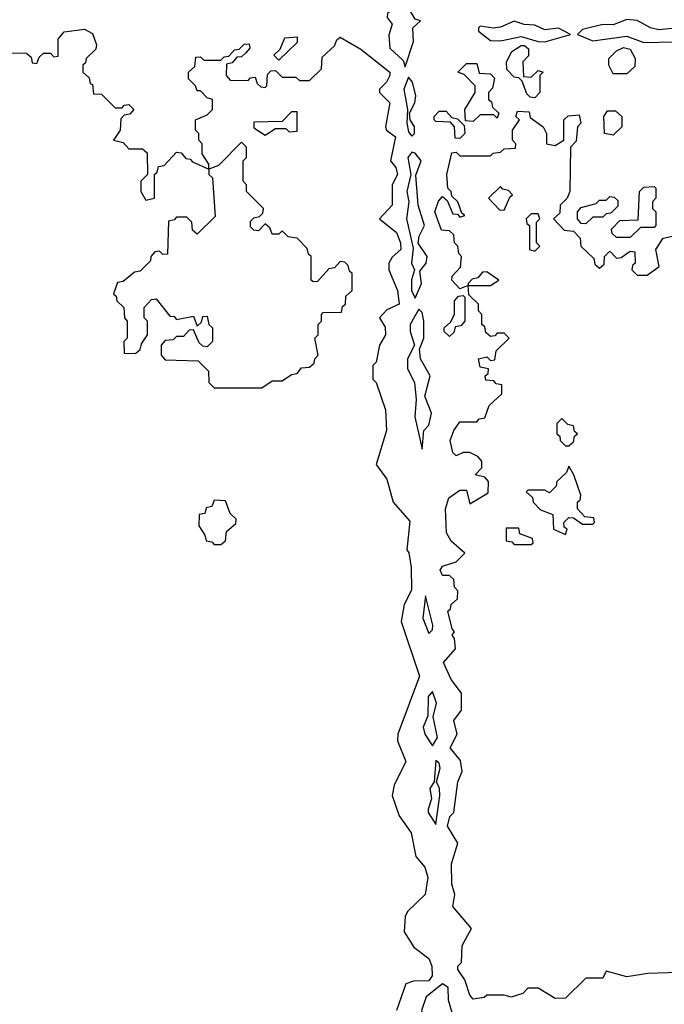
# Model space of a CAD drawing. Extents: x 2889633 to 3052318, y 540750 to 918690.
# Tile 201 of 256: x 2915925 to 2917815, y 731353 to 734239. Entities that reach past the tile are written whole.
import ezdxf

# ---------------------------------------------------------------- set-up
doc = ezdxf.new("R2010")
doc.units = 0

msp = doc.modelspace()

# ---------------------------------------------------------------- linework, layer by layer
at = {"layer": '0CON02XD'}
for points in [[(2917055, 734100), (2917080, 734175), (2917077.5, 734215), (2917100, 734235), (2917085, 734240), (2917055, 734290), (2917045, 734292.5), (2917003.6, 734256.4), (2917002.5, 734245), (2917016.7, 734225), (2917007, 734193), (2917010, 734155), (2917049.3, 734119.3), (2917055, 734100)], [(2917465, 734174), (2917540, 734195), (2917505, 734213.3), (2917465, 734209.2), (2917435, 734222.5), (2917404.1, 734224.1), (2917375, 734233.8), (2917335, 734216.7), (2917313.3, 734213.3), (2917275, 734220), (2917270, 734215), (2917270, 734205), (2917305, 734177.5), (2917335, 734176.7), (2917395, 734189.2), (2917445, 734174.2), (2917465, 734174)], [(2917905, 734220), (2917798.8, 734208.8), (2917774.2, 734214.2), (2917735, 734236), (2917705, 734238.8), (2917665, 734223.8), (2917635, 734224.2), (2917575, 734210), (2917560, 734195), (2917605, 734176.7), (2917705, 734190), (2917755, 734172), (2917843.6, 734173.6)], [(2915881.7, 734141.7), (2915945, 734140), (2915958.3, 734128.3), (2915961.7, 734111.7), (2915975, 734110), (2915981.7, 734128.3), (2915995, 734140), (2916015, 734140), (2916025, 734130), (2916038.3, 734131.7), (2916038.3, 734181.7), (2916055, 734202.5), (2916115, 734211.2), (2916138.3, 734198.3), (2916150, 734165), (2916148.3, 734151.7), (2916120, 734125), (2916118.3, 734111.7), (2916110, 734105), (2916110, 734085), (2916128.3, 734068.3), (2916131.7, 734051.7), (2916138.3, 734048.3), (2916141.7, 734021.7), (2916165, 734020), (2916205, 733980), (2916225, 733980), (2916231.7, 733988.3), (2916245, 733990), (2916260, 733975), (2916248.3, 733961.7), (2916231.7, 733958.3), (2916221.7, 733948.3), (2916220, 733915), (2916200, 733885), (2916228.3, 733878.3), (2916245, 733860), (2916285, 733860), (2916298.3, 733848.3), (2916300, 733785), (2916280, 733765), (2916280, 733735), (2916295, 733710), (2916320, 733715), (2916320, 733785), (2916328.3, 733791.7), (2916331.7, 733808.3), (2916348.3, 733811.7), (2916385, 733850), (2916398.3, 733848.3), (2916411.7, 733831.7), (2916425, 733830), (2916431.7, 733821.7), (2916480, 733800), (2916480, 733815), (2916460, 733845), (2916460, 733875), (2916450, 733885), (2916450, 733905), (2916440, 733915), (2916440, 733945), (2916475, 733960), (2916490, 733975), (2916490, 734005), (2916475, 734010), (2916455, 734030), (2916445, 734030), (2916440, 734045), (2916420, 734065), (2916420, 734085), (2916438.3, 734101.7), (2916441.7, 734128.3), (2916455, 734130), (2916465, 734120), (2916515, 734120), (2916525, 734130), (2916538.3, 734131.7), (2916555, 734150), (2916568.3, 734151.7), (2916583, 734167), (2916597.5, 734167.5), (2916600, 734155), (2916588.3, 734141.7), (2916575, 734130), (2916561.7, 734128.3), (2916548.3, 734111.7), (2916531.7, 734108.3), (2916530, 734075), (2916541.7, 734061.7), (2916595, 734060), (2916601.7, 734068.3), (2916615, 734070), (2916621.7, 734051.7), (2916631.7, 734041.7), (2916645, 734040), (2916650, 734045), (2916651.7, 734078.3), (2916661.7, 734088.3), (2916675, 734090), (2916695, 734070), (2916735, 734070), (2916745, 734060), (2916775, 734060), (2916810, 734095), (2916811.7, 734128.3), (2916848.3, 734161.7), (2916855, 734180), (2916865, 734187.5), (2916925, 734152.5), (2917010, 734085), (2917010, 734075), (2917000, 734055), (2916980, 734035), (2916980, 734025), (2917010, 733995), (2916997.5, 733925), (2917000, 733915), (2917026.7, 733895), (2917012.5, 733825), (2917027.5, 733805), (2917032.5, 733785), (2917016.7, 733755), (2917016.7, 733695), (2916980, 733655), (2917030, 733615), (2917041.2, 733585), (2917042.5, 733565), (2917017, 733543), (2917007.5, 733525), (2917007.5, 733505), (2917032.5, 733445), (2917037.5, 733405), (2917001.7, 733388.3), (2916980, 733365), (2916997, 733337), (2916997.5, 733315), (2916980, 733285), (2916970, 733235), (2916960, 733225), (2916960, 733185), (2916970, 733175), (2916997.5, 733095), (2917000, 733035), (2916970, 732935), (2917001.7, 732891.7), (2917020, 732825), (2917069.3, 732769.3), (2917060, 732685), (2917066.4, 732676.4), (2917073, 732633), (2917073.6, 732566.4), (2917052.5, 732525), (2917043.3, 732475), (2917097.5, 732315), (2917033.3, 732145), (2917032.5, 732125), (2917057.5, 732065), (2917022.5, 731995), (2917017.5, 731965), (2917037.5, 731905), (2917072.5, 731855), (2917086.4, 731786.4), (2917113.3, 731755), (2917121.2, 731725), (2917113.8, 731675), (2917062.5, 731625), (2917055, 731610), (2917052.5, 731565), (2917080.7, 731520.7), (2917125, 731487.5), (2917133.8, 731465), (2917133.9, 731436.1), (2917125, 731422), (2917079.3, 731420.7), (2917056.7, 731413.3), (2917030, 731335)], [(2916685, 734120), (2916670, 734135), (2916688.3, 734151.7), (2916702.5, 734185), (2916738.3, 734188.3), (2916738.3, 734171.7), (2916685, 734120)], [(2917435, 734010), (2917421.7, 734011.7), (2917411.7, 734021.7), (2917398.3, 734058.3), (2917388.3, 734068.3), (2917375, 734070), (2917353, 734093), (2917352.5, 734115), (2917367.5, 734145), (2917395, 734163.3), (2917405, 734163.3), (2917417, 734153), (2917417, 734133), (2917400, 734115), (2917401.7, 734071.7), (2917425, 734070), (2917445, 734090), (2917460, 734085), (2917450, 734075), (2917450, 734025), (2917435, 734010)], [(2917705, 734080), (2917665, 734080), (2917652.5, 734105), (2917652.5, 734125), (2917675, 734147.5), (2917695, 734156.7), (2917715, 734152.5), (2917730, 734125), (2917728.3, 734101.7), (2917705, 734080)], [(2917255, 733940), (2917231.7, 733941.7), (2917230, 733975), (2917260, 734025), (2917260, 734045), (2917228.3, 734078.3), (2917210, 734085), (2917235, 734110), (2917265, 734110), (2917271.7, 734081.7), (2917305, 734080), (2917317, 734067), (2917311.7, 734038.3), (2917300, 734025), (2917300, 734005), (2917308.3, 733998.3), (2917311.7, 733981.7), (2917330, 733965), (2917325, 733950), (2917315, 733960), (2917275, 733960), (2917255, 733940)], [(2917075, 733897.5), (2917082.5, 733905), (2917082.5, 733925), (2917070, 733945), (2917067.5, 733965), (2917083.3, 733995), (2917086.7, 734015), (2917076.7, 734055), (2917065, 734070), (2917051.2, 734035), (2917062.5, 733975), (2917060, 733935), (2917065, 733910), (2917075, 733897.5)], [(2916645, 733900), (2916675, 733920), (2916705, 733920), (2916715, 733910), (2916738.3, 733911.7), (2916738.3, 733968.3), (2916721.7, 733968.3), (2916695, 733940), (2916611.7, 733938.3), (2916611.7, 733921.7), (2916645, 733900)], [(2917215, 733890), (2917201.7, 733891.7), (2917200, 733925), (2917188.3, 733938.3), (2917145, 733940), (2917140, 733945), (2917140, 733955), (2917155, 733970), (2917175, 733970), (2917191.7, 733951.7), (2917208.3, 733948.3), (2917228.3, 733928.3), (2917230, 733905), (2917215, 733890)], [(2917525, 731371.2), (2917495, 731370), (2917445, 731400), (2917415, 731400), (2917400, 731385), (2917366.4, 731373.6), (2917345, 731380), (2917295, 731380), (2917287, 731373), (2917255, 731367.5), (2917245, 731380), (2917230, 731425), (2917210, 731455), (2917210, 731465), (2917220, 731475), (2917222.5, 731525), (2917250, 731575), (2917195, 731640), (2917201.2, 731675), (2917192, 731705), (2917191.2, 731765), (2917210, 731825), (2917179.2, 731875), (2917186.4, 731903.6), (2917197.5, 731915), (2917210, 732005), (2917222.5, 732035), (2917217, 732067), (2917187.5, 732105), (2917207.5, 732145), (2917197.5, 732185), (2917220, 732215), (2917220, 732265), (2917190, 732305), (2917167.5, 732355), (2917202.5, 732395), (2917200, 732425), (2917193.3, 732435), (2917200, 732445), (2917193, 732453), (2917180, 732505), (2917188.3, 732511.7), (2917190, 732525), (2917208.3, 732541.7), (2917210, 732565), (2917200, 732575), (2917198.3, 732598.3), (2917185, 732610), (2917165, 732610), (2917157.5, 732625), (2917165, 732636.7), (2917205, 732650), (2917230, 732675), (2917190.5, 732710.4), (2917176.7, 732735), (2917173.3, 732805), (2917183, 732837), (2917215, 732860), (2917235, 732860), (2917245, 732820), (2917298.3, 732851.7), (2917300, 732885), (2917288.3, 732898.3), (2917260, 732905), (2917280, 732925), (2917280, 732945), (2917268.3, 732958.3), (2917245, 732970), (2917225, 732970), (2917205, 732960), (2917195, 732970), (2917187.5, 733005), (2917197.5, 733035), (2917215, 733060), (2917265, 733060), (2917271.7, 733068.3), (2917288.3, 733071.7), (2917301.7, 733108.3), (2917338.3, 733141.7), (2917338.3, 733168.3), (2917321.7, 733171.7), (2917315, 733180), (2917291.7, 733181.7), (2917290, 733195), (2917298.3, 733201.7), (2917300, 733215), (2917275, 733220), (2917270, 733245), (2917295, 733250), (2917305, 733240), (2917318.3, 733241.7), (2917321.7, 733268.3), (2917360, 733305), (2917345, 733320), (2917325, 733320), (2917318.3, 733311.7), (2917305, 733310), (2917291.7, 733321.7), (2917288.3, 733338.3), (2917280, 733345), (2917280, 733375), (2917270, 733385), (2917270, 733405), (2917241.7, 733431.7), (2917240, 733460), (2917215, 733450), (2917192.5, 733475), (2917193, 733487), (2917217, 733513), (2917220, 733545), (2917213, 733553), (2917210, 733575), (2917200, 733585), (2917198.3, 733608.3), (2917185, 733620), (2917161.7, 733621.7), (2917142.5, 733675), (2917153, 733707), (2917165, 733720), (2917178.3, 733708.3), (2917195, 733670), (2917208.3, 733668.3), (2917215, 733660), (2917230, 733665), (2917221.7, 733671.7), (2917210, 733705), (2917191.7, 733721.7), (2917190, 733735), (2917180, 733745), (2917177.5, 733785), (2917191.7, 733848.3), (2917205, 733850), (2917215, 733840), (2917305, 733840), (2917313, 733847), (2917335, 733850), (2917345, 733860), (2917378.3, 733861.7), (2917380, 733875), (2917370, 733885), (2917370, 733915), (2917390, 733945), (2917380, 733955), (2917385, 733970), (2917418.3, 733968.3), (2917421.7, 733951.7), (2917460, 733925), (2917470, 733905), (2917470, 733875), (2917495, 733870), (2917520, 733885), (2917520, 733945), (2917533, 733957), (2917565, 733960), (2917570, 733935), (2917560, 733925), (2917557, 733883), (2917540, 733865), (2917537.5, 733735), (2917530, 733715), (2917510, 733695), (2917508.3, 733671.7), (2917490, 733655), (2917521.7, 733621.7), (2917548.3, 733618.3), (2917568.3, 733598.3), (2917570, 733575), (2917608.3, 733538.3), (2917611.7, 733521.7), (2917625, 733510), (2917638.3, 733521.7), (2917640, 733545), (2917655, 733560), (2917675, 733540), (2917688.3, 733541.7), (2917715, 733560), (2917728.3, 733558.3), (2917730, 733525), (2917721.7, 733518.3), (2917720, 733505), (2917735, 733490), (2917765, 733490), (2917800, 733515), (2917790, 733565), (2917811.7, 733598.3), (2917865, 733610)], [(2917665, 733900), (2917640, 733905), (2917637.5, 733955), (2917648.3, 733971.7), (2917671.7, 733971.7), (2917690, 733955), (2917690, 733925), (2917665, 733900)], [(2916635, 733160), (2916665, 733180), (2916695, 733180), (2916721.7, 733198.3), (2916738.3, 733201.7), (2916751.7, 733218.3), (2916775, 733220), (2916788.3, 733231.7), (2916790, 733245), (2916800, 733255), (2916790, 733305), (2916800, 733315), (2916800, 733345), (2916810, 733355), (2916810, 733375), (2916815, 733380), (2916868.3, 733381.7), (2916871.7, 733398.3), (2916880, 733405), (2916881.7, 733428.3), (2916900, 733445), (2916900, 733495), (2916891.7, 733501.7), (2916888.3, 733518.3), (2916878.3, 733528.3), (2916865, 733530), (2916848.3, 733511.7), (2916831.7, 733508.3), (2916798.3, 733471.7), (2916785, 733470), (2916780, 733475), (2916780, 733545), (2916771.7, 733551.7), (2916768.3, 733568.3), (2916738.3, 733598.3), (2916711.7, 733601.7), (2916695, 733620), (2916685, 733610), (2916665, 733610), (2916658.3, 733628.3), (2916645, 733640), (2916625, 733620), (2916611.7, 733621.7), (2916601.7, 733631.7), (2916601.7, 733648.3), (2916611.7, 733658.3), (2916628.3, 733661.7), (2916638.3, 733671.7), (2916640, 733685), (2916590, 733735), (2916590, 733755), (2916580, 733765), (2916580, 733825), (2916590, 733835), (2916590, 733865), (2916575, 733880), (2916508.3, 733811.7), (2916480, 733800), (2916480, 733785), (2916490, 733775), (2916498.3, 733661.7), (2916445, 733610), (2916431.7, 733621.7), (2916430, 733645), (2916415, 733660), (2916385, 733660), (2916378.3, 733651.7), (2916361.7, 733648.3), (2916358.3, 733551.7), (2916345, 733550), (2916335, 733560), (2916321.7, 733558.3), (2916310, 733545), (2916308.3, 733531.7), (2916278.3, 733501.7), (2916261.7, 733498.3), (2916228.3, 733471.7), (2916211.7, 733468.3), (2916200, 733435), (2916208.3, 733428.3), (2916210, 733415), (2916230, 733395), (2916232.5, 733365), (2916240, 733355), (2916240, 733305), (2916230, 733295), (2916231.7, 733261.7), (2916265, 733260), (2916278.3, 733271.7), (2916281.7, 733288.3), (2916300, 733315), (2916300, 733355), (2916290, 733365), (2916290, 733395), (2916311.7, 733418.3), (2916325, 733420), (2916365, 733370), (2916378.3, 733368.3), (2916385, 733360), (2916435, 733370), (2916445, 733340), (2916458.3, 733351.7), (2916461.7, 733368.3), (2916475, 733370), (2916480, 733345), (2916490, 733335), (2916490, 733295), (2916475, 733280), (2916461.7, 733281.7), (2916451.7, 733291.7), (2916435, 733330), (2916421.7, 733328.3), (2916405, 733310), (2916385, 733310), (2916375, 733300), (2916351.7, 733298.3), (2916340, 733285), (2916340, 733255), (2916351.7, 733241.7), (2916448.3, 733238.3), (2916478.3, 733208.3), (2916480, 733175), (2916495, 733160), (2916635, 733160)], [(2917085, 733422.5), (2917103.3, 733465), (2917098.3, 733501.7), (2917116.7, 733525), (2917120, 733545), (2917093.3, 733583.3), (2917095.8, 733604.2), (2917112, 733635), (2917093.8, 733695), (2917086.7, 733783.3), (2917102.5, 733825), (2917085, 733847.5), (2917075, 733850), (2917063.3, 733835), (2917072, 733785), (2917060, 733735), (2917066.2, 733705), (2917058.8, 733655), (2917078.8, 733568.8), (2917073.3, 733525), (2917082.5, 733505), (2917073.9, 733476.1), (2917073.8, 733445), (2917085, 733422.5)], [(2917345, 733680), (2917361.7, 733718.3), (2917370, 733725), (2917358.3, 733738.3), (2917341.7, 733741.7), (2917335, 733750), (2917300, 733715), (2917331.7, 733681.7), (2917345, 733680)], [(2917715, 733600), (2917675, 733600), (2917661.7, 733611.7), (2917660, 733625), (2917685, 733650), (2917738.3, 733651.7), (2917742.5, 733735), (2917755, 733747.5), (2917785, 733750), (2917790, 733745), (2917790, 733715), (2917780, 733705), (2917780, 733685), (2917790, 733675), (2917790, 733635), (2917785, 733630), (2917745, 733630), (2917715, 733600)], [(2917585, 733640), (2917571.7, 733641.7), (2917560, 733655), (2917560, 733675), (2917571.7, 733688.3), (2917615, 733700), (2917625, 733710), (2917645, 733710), (2917655, 733720), (2917668.3, 733718.3), (2917678.3, 733708.3), (2917678.3, 733691.7), (2917658.3, 733671.7), (2917645, 733670), (2917635, 733660), (2917605, 733660), (2917585, 733640)], [(2917435, 733560), (2917450, 733575), (2917440, 733585), (2917440, 733645), (2917450, 733655), (2917445, 733670), (2917425, 733670), (2917410, 733655), (2917411.7, 733641.7), (2917420, 733635), (2917420, 733565), (2917435, 733560)], [(2917305, 733460), (2917330, 733475), (2917295, 733500), (2917281.7, 733498.3), (2917268.3, 733481.7), (2917251.7, 733478.3), (2917240, 733465), (2917240, 733460), (2917305, 733460)], [(2917185, 733310), (2917170, 733325), (2917170, 733335), (2917188.3, 733351.7), (2917200, 733375), (2917200, 733415), (2917211.7, 733428.3), (2917225, 733430), (2917230, 733425), (2917230, 733355), (2917218.3, 733341.7), (2917201.7, 733338.3), (2917198.3, 733321.7), (2917185, 733310)], [(2917105, 732980), (2917110, 733035), (2917125, 733050), (2917132.5, 733085), (2917112.5, 733135), (2917128.8, 733195), (2917100, 733245), (2917097, 733273), (2917110, 733305), (2917110, 733355), (2917105, 733380), (2917095, 733390), (2917070, 733345), (2917070, 733325), (2917082.5, 733285), (2917062.5, 733245), (2917062.5, 733215), (2917082.5, 733175), (2917087.5, 733125), (2917083.3, 733075), (2917105, 732980)], [(2917535, 732990), (2917548.3, 733001.7), (2917551.7, 733018.3), (2917560, 733025), (2917551.7, 733031.7), (2917548.3, 733048.3), (2917531.7, 733051.7), (2917515, 733070), (2917500, 733055), (2917500, 733025), (2917508.3, 733018.3), (2917510, 733005), (2917525, 732990), (2917535, 732990)], [(2917525, 732730), (2917530, 732745), (2917521.7, 732751.7), (2917520, 732765), (2917535, 732780), (2917548.3, 732778.3), (2917575, 732760), (2917605, 732760), (2917610, 732765), (2917608.3, 732778.3), (2917581.7, 732781.7), (2917560, 732805), (2917560, 732825), (2917568.3, 732831.7), (2917570, 732845), (2917550, 732905), (2917535, 732930), (2917528.3, 732911.7), (2917500, 732885), (2917498.3, 732871.7), (2917478.3, 732851.7), (2917465, 732860), (2917415, 732860), (2917410, 732855), (2917428.3, 732838.3), (2917430, 732825), (2917451.7, 732801.7), (2917488.3, 732788.3), (2917490, 732745), (2917525, 732730)], [(2916515, 732700), (2916528.3, 732711.7), (2916531.7, 732738.3), (2916558.3, 732761.7), (2916560, 732775), (2916541.7, 732791.7), (2916528.3, 732828.3), (2916495, 732830), (2916488.3, 732811.7), (2916471.7, 732808.3), (2916468.3, 732791.7), (2916451.7, 732788.3), (2916450, 732755), (2916468.3, 732728.3), (2916471.7, 732711.7), (2916488.3, 732708.3), (2916495, 732700), (2916515, 732700)], [(2917425, 732700), (2917430, 732705), (2917428.3, 732718.3), (2917391.7, 732731.7), (2917388.3, 732748.3), (2917351.7, 732748.3), (2917351.7, 732711.7), (2917368.3, 732708.3), (2917375, 732700), (2917425, 732700)], [(2917125, 732440), (2917135, 732450), (2917136.4, 732463.6), (2917115, 732550), (2917106.7, 732485), (2917125, 732440)], [(2917135, 732110), (2917150, 732135), (2917137.5, 732195), (2917146.7, 732235), (2917135, 732270), (2917122.5, 732255), (2917121.7, 732198.3), (2917107.5, 732165), (2917112.5, 732145), (2917135, 732110)], [(2917145, 731880), (2917156.7, 731965), (2917156.2, 731985), (2917147.5, 732005), (2917157.5, 732045), (2917155, 732060), (2917145, 732067.5), (2917140, 732005), (2917127.5, 731985), (2917132.5, 731955), (2917122.5, 731925), (2917122.5, 731915), (2917145, 731880)], [(2917885, 731447.5), (2917767, 731443), (2917705, 731433.3), (2917645, 731450), (2917635, 731430), (2917585, 731430), (2917525, 731371.2)], [(2917185, 731160), (2917192.5, 731185), (2917188.8, 731225), (2917195.8, 731244.2), (2917252.5, 731285), (2917250, 731295), (2917215, 731306.2), (2917193.8, 731325), (2917182.5, 731365), (2917181.7, 731401.7), (2917165, 731412.5), (2917116.7, 731375), (2917103.3, 731335), (2917143.8, 731225), (2917170.7, 731190.7), (2917175, 731170), (2917185, 731160)]]:
    msp.add_lwpolyline(points, dxfattribs=at)

doc.saveas('drawing.dxf')
